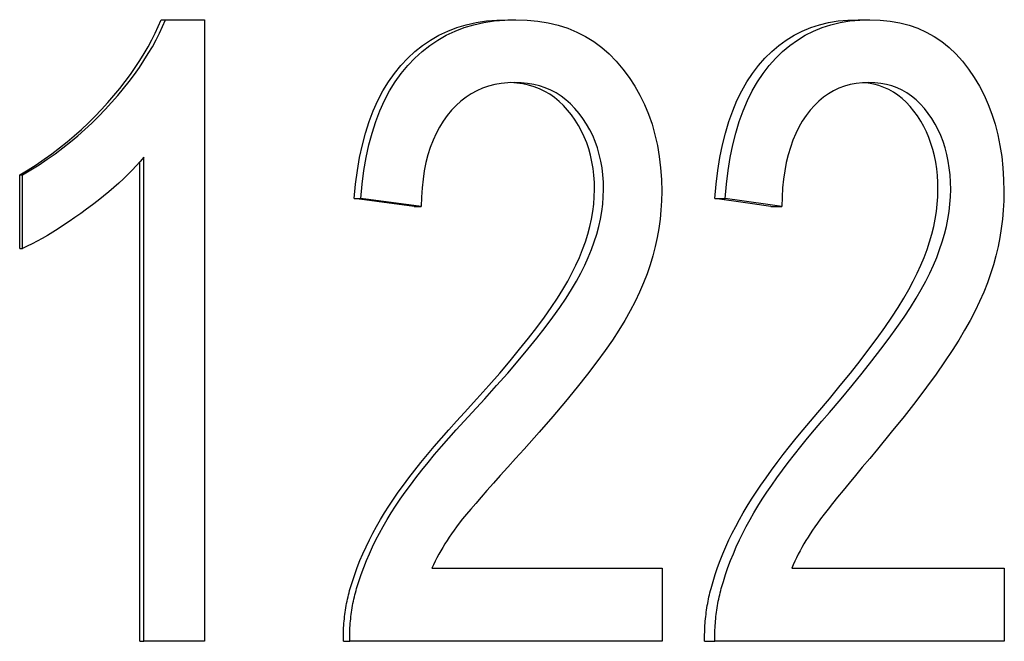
# Model space of a CAD drawing. Header units: millimetres. Extents: x 63 to 3785, y 29 to 352.
# Tile 13 of 17: x 432.56 to 436.6, y 256.61 to 259.16. Entities that reach past the tile are written whole.
import ezdxf

# ---------------------------------------------------------------- set-up
doc = ezdxf.new("R2010")
doc.units = ezdxf.units.MM
doc.layers.add('DETAIL', color=2, linetype='Continuous')

msp = doc.modelspace()

# ---------------------------------------------------------------- linework, layer by layer
at = {"layer": 'DETAIL'}
for p, q in [((433.1371, 259.1623), (433.1549, 259.1623)), ((433.1549, 259.1623), (433.3145, 259.1623)), ((433.3145, 259.1623), (433.3145, 256.6126)), ((434.56, 259.1623), (434.5932, 259.1623)), ((435.9969, 259.1623), (436.0456, 259.1623)), ((433.0662, 256.6126), (433.0662, 258.599)), ((433.0494, 256.6126), (433.0494, 258.5793)), ((432.5569, 258.5254), (432.5684, 258.5254)), ((432.5569, 258.2234), (432.5569, 258.5254)), ((432.5684, 258.2234), (432.5684, 258.5254)), ((433.9299, 258.4286), (433.9562, 258.4286)), ((435.4093, 258.4286), (435.4516, 258.4286)), ((434.1755, 258.3957), (434.2045, 258.3957)), ((435.6392, 258.3957), (435.6841, 258.3957)), ((432.5569, 258.2234), (432.5684, 258.2234)), ((434.2475, 256.9127), (435.1927, 256.9127)), ((435.1927, 256.9127), (435.1927, 256.6126)), ((435.7243, 256.9127), (436.5967, 256.9127)), ((436.5967, 256.9127), (436.5967, 256.6126)), ((433.0494, 256.6126), (433.0662, 256.6126)), ((433.3145, 256.6126), (433.0662, 256.6126)), ((433.885, 256.6126), (433.9109, 256.6126)), ((435.1927, 256.6126), (433.9109, 256.6126)), ((435.3671, 256.6126), (435.409, 256.6126)), ((436.5967, 256.6126), (435.409, 256.6126))]:
    msp.add_line(p, q, dxfattribs=at)
at = {"layer": 'DETAIL', "flags": 128}
for points in [[(432.5569, 258.5254), (432.5912, 258.5461), (432.6247, 258.5675), (432.6574, 258.5897), (432.6894, 258.6126), (432.7206, 258.6363), (432.7511, 258.6607), (432.7809, 258.6858), (432.8099, 258.7117), (432.8382, 258.7383), (432.8657, 258.7656), (432.8925, 258.7937), (432.9185, 258.8226), (432.9436, 258.8517), (432.9674, 258.8807), (432.9899, 258.9095), (433.0112, 258.9382), (433.0313, 258.9667), (433.0501, 258.9951), (433.0677, 259.0233), (433.0841, 259.0514), (433.0992, 259.0794), (433.113, 259.1072), (433.1257, 259.1348), (433.1371, 259.1623)], [(432.5684, 258.5254), (432.603, 258.5461), (432.6369, 258.5675), (432.67, 258.5897), (432.7023, 258.6126), (432.7339, 258.6363), (432.7647, 258.6607), (432.7948, 258.6858), (432.8241, 258.7117), (432.8527, 258.7383), (432.8805, 258.7656), (432.9076, 258.7937), (432.9339, 258.8226), (432.9592, 258.8517), (432.9833, 258.8807), (433.0061, 258.9095), (433.0276, 258.9382), (433.0479, 258.9667), (433.0669, 258.9951), (433.0847, 259.0233), (433.1012, 259.0514), (433.1165, 259.0794), (433.1306, 259.1072), (433.1433, 259.1348), (433.1549, 259.1623)], [(433.9299, 258.4286), (433.9352, 258.4871), (433.9425, 258.5432), (433.9517, 258.597), (433.9628, 258.6484), (433.9758, 258.6975), (433.9908, 258.7442), (434.0077, 258.7885), (434.0264, 258.8304), (434.0472, 258.87), (434.0698, 258.9072), (434.0943, 258.9421), (434.1207, 258.9745), (434.1489, 259.0045), (434.1786, 259.0319), (434.2099, 259.0567), (434.2427, 259.0789), (434.277, 259.0984), (434.3129, 259.1154), (434.3503, 259.1297), (434.3893, 259.1415), (434.4297, 259.1506), (434.4716, 259.1571), (434.5151, 259.161), (434.56, 259.1623)], [(433.9562, 258.4286), (433.9616, 258.4871), (433.969, 258.5432), (433.9782, 258.597), (433.9895, 258.6484), (434.0026, 258.6975), (434.0178, 258.7442), (434.0348, 258.7885), (434.0538, 258.8304), (434.0748, 258.87), (434.0976, 258.9072), (434.1224, 258.9421), (434.1492, 258.9745), (434.1776, 259.0045), (434.2077, 259.0319), (434.2393, 259.0567), (434.2724, 259.0789), (434.3071, 259.0984), (434.3434, 259.1154), (434.3812, 259.1297), (434.4206, 259.1415), (434.4614, 259.1506), (434.5038, 259.1571), (434.5477, 259.161), (434.5932, 259.1623)], [(434.5932, 259.1623), (434.6391, 259.1609), (434.6833, 259.1567), (434.7257, 259.1497), (434.7665, 259.1398), (434.8056, 259.1272), (434.843, 259.1117), (434.8787, 259.0935), (434.9127, 259.0724), (434.945, 259.0485), (434.9757, 259.0218), (435.0048, 258.9923), (435.0322, 258.96), (435.0576, 258.9256), (435.0808, 258.8899), (435.1018, 258.8527), (435.1205, 258.8143), (435.137, 258.7744), (435.1514, 258.7333), (435.1635, 258.6907), (435.1734, 258.6468), (435.1811, 258.6016), (435.1865, 258.5549), (435.1898, 258.507), (435.1909, 258.4576)], [(435.4093, 258.4286), (435.4143, 258.4871), (435.4211, 258.5432), (435.4297, 258.597), (435.4401, 258.6484), (435.4523, 258.6975), (435.4664, 258.7442), (435.4822, 258.7885), (435.4998, 258.8304), (435.5192, 258.87), (435.5404, 258.9072), (435.5634, 258.9421), (435.5881, 258.9745), (435.6144, 259.0045), (435.6422, 259.0319), (435.6714, 259.0567), (435.702, 259.0789), (435.734, 259.0984), (435.7675, 259.1154), (435.8023, 259.1297), (435.8385, 259.1415), (435.876, 259.1506), (435.915, 259.1571), (435.9553, 259.161), (435.9969, 259.1623)], [(435.4516, 258.4286), (435.4566, 258.4871), (435.4635, 258.5432), (435.4722, 258.597), (435.4828, 258.6484), (435.4951, 258.6975), (435.5093, 258.7442), (435.5253, 258.7885), (435.5431, 258.8304), (435.5628, 258.87), (435.5842, 258.9072), (435.6074, 258.9421), (435.6324, 258.9745), (435.659, 259.0045), (435.6871, 259.0319), (435.7166, 259.0567), (435.7475, 259.0789), (435.7799, 259.0984), (435.8137, 259.1154), (435.8489, 259.1297), (435.8854, 259.1415), (435.9234, 259.1506), (435.9628, 259.1571), (436.0035, 259.161), (436.0456, 259.1623)], [(436.0456, 259.1623), (436.088, 259.1609), (436.1289, 259.1567), (436.1681, 259.1497), (436.2057, 259.1398), (436.2417, 259.1272), (436.2761, 259.1117), (436.309, 259.0935), (436.3403, 259.0724), (436.37, 259.0485), (436.3981, 259.0218), (436.4248, 258.9923), (436.4499, 258.96), (436.4732, 258.9256), (436.4944, 258.8899), (436.5136, 258.8527), (436.5307, 258.8143), (436.5458, 258.7744), (436.5589, 258.7333), (436.57, 258.6907), (436.579, 258.6468), (436.586, 258.6016), (436.591, 258.5549), (436.594, 258.507), (436.595, 258.4576)], [(434.5876, 258.9048), (434.5595, 258.9039), (434.5322, 258.9011), (434.5059, 258.8964), (434.4805, 258.8898), (434.456, 258.8813), (434.4325, 258.871), (434.4099, 258.8587), (434.3882, 258.8446), (434.3675, 258.8286), (434.3477, 258.8107), (434.3289, 258.791), (434.311, 258.7693), (434.2943, 258.746), (434.279, 258.7213), (434.2651, 258.6951), (434.2527, 258.6676), (434.2417, 258.6386), (434.2321, 258.6081), (434.2239, 258.5763), (434.2171, 258.543), (434.2118, 258.5083), (434.2079, 258.4722), (434.2055, 258.4346), (434.2045, 258.3957)], [(434.9153, 258.4654), (434.9147, 258.4952), (434.9127, 258.5242), (434.9094, 258.5524), (434.9049, 258.5799), (434.899, 258.6066), (434.8918, 258.6325), (434.8833, 258.6576), (434.8735, 258.6819), (434.8624, 258.7055), (434.85, 258.7283), (434.8362, 258.7503), (434.8211, 258.7715), (434.8049, 258.7918), (434.7878, 258.8104), (434.7698, 258.8273), (434.751, 258.8426), (434.7315, 258.8562), (434.711, 258.8681), (434.6898, 258.8784), (434.6677, 258.8869), (434.6447, 258.8938), (434.621, 258.8991), (434.5963, 258.9026), (434.5709, 258.9045)], [(434.9523, 258.4654), (434.9516, 258.4959), (434.9495, 258.5257), (434.9461, 258.5546), (434.9412, 258.5827), (434.9349, 258.61), (434.9273, 258.6365), (434.9183, 258.6621), (434.9078, 258.6869), (434.896, 258.7109), (434.8828, 258.7341), (434.8681, 258.7565), (434.8521, 258.778), (434.8349, 258.7983), (434.8169, 258.8168), (434.7979, 258.8335), (434.7781, 258.8485), (434.7574, 258.8617), (434.7358, 258.8731), (434.7134, 258.8828), (434.69, 258.8907), (434.6657, 258.8969), (434.6406, 258.9013), (434.6146, 258.904), (434.5876, 258.9048)], [(436.0404, 258.9048), (436.0143, 258.9039), (435.9891, 258.9011), (435.9647, 258.8964), (435.9411, 258.8898), (435.9184, 258.8813), (435.8965, 258.871), (435.8755, 258.8587), (435.8554, 258.8446), (435.8361, 258.8286), (435.8177, 258.8107), (435.8001, 258.791), (435.7835, 258.7693), (435.7679, 258.746), (435.7537, 258.7213), (435.7407, 258.6951), (435.7291, 258.6676), (435.7188, 258.6386), (435.7099, 258.6081), (435.7022, 258.5763), (435.6959, 258.543), (435.691, 258.5083), (435.6873, 258.4722), (435.685, 258.4346), (435.6841, 258.3957)], [(436.3244, 258.4654), (436.3238, 258.4947), (436.3221, 258.5233), (436.3192, 258.5511), (436.3151, 258.5782), (436.3099, 258.6045), (436.3035, 258.6301), (436.2959, 258.6549), (436.2872, 258.679), (436.2773, 258.7023), (436.2662, 258.7248), (436.254, 258.7466), (436.2406, 258.7676), (436.226, 258.7878), (436.2107, 258.8065), (436.1946, 258.8235), (436.1777, 258.839), (436.1601, 258.8528), (436.1418, 258.8649), (436.1227, 258.8755), (436.1028, 258.8844), (436.0822, 258.8918), (436.0609, 258.8975), (436.0387, 258.9015), (436.0158, 258.904)], [(436.3766, 258.4654), (436.376, 258.4959), (436.3741, 258.5257), (436.3709, 258.5546), (436.3664, 258.5827), (436.3607, 258.61), (436.3537, 258.6365), (436.3454, 258.6621), (436.3358, 258.6869), (436.3249, 258.7109), (436.3128, 258.7341), (436.2993, 258.7565), (436.2845, 258.778), (436.2687, 258.7983), (436.2521, 258.8168), (436.2347, 258.8335), (436.2164, 258.8485), (436.1973, 258.8617), (436.1774, 258.8731), (436.1567, 258.8828), (436.1351, 258.8907), (436.1127, 258.8969), (436.0895, 258.9013), (436.0654, 258.904), (436.0404, 258.9048)], [(433.0662, 258.599), (433.051, 258.5812), (433.035, 258.5634), (433.0183, 258.5457), (433.0007, 258.5279), (432.9823, 258.5101), (432.9632, 258.4922), (432.9432, 258.4744), (432.9224, 258.4566), (432.9009, 258.4387), (432.8785, 258.4208), (432.8553, 258.4029), (432.8314, 258.385), (432.8072, 258.3675), (432.7834, 258.3507), (432.7601, 258.3346), (432.7371, 258.3193), (432.7146, 258.3047), (432.6925, 258.2909), (432.6708, 258.2778), (432.6495, 258.2654), (432.6286, 258.2538), (432.6081, 258.2429), (432.5881, 258.2328), (432.5684, 258.2234)], [(434.3822, 257.5516), (434.4332, 257.6074), (434.4812, 257.6612), (434.5264, 257.713), (434.5687, 257.7628), (434.6082, 257.8107), (434.6448, 257.8565), (434.6786, 257.9004), (434.7095, 257.9422), (434.7377, 257.9821), (434.763, 258.02), (434.7856, 258.0559), (434.8053, 258.0898), (434.8229, 258.1226), (434.839, 258.1551), (434.8535, 258.1873), (434.8665, 258.2193), (434.8779, 258.251), (434.8879, 258.2824), (434.8963, 258.3136), (434.9031, 258.3445), (434.9085, 258.3751), (434.9123, 258.4055), (434.9145, 258.4356), (434.9153, 258.4654)], [(434.4134, 257.5516), (434.465, 257.6074), (434.5135, 257.6612), (434.5592, 257.713), (434.602, 257.7628), (434.6419, 257.8107), (434.6789, 257.8565), (434.713, 257.9004), (434.7443, 257.9422), (434.7727, 257.9821), (434.7984, 258.02), (434.8211, 258.0559), (434.8411, 258.0898), (434.8589, 258.1226), (434.8752, 258.1551), (434.8898, 258.1873), (434.903, 258.2193), (434.9145, 258.251), (434.9246, 258.2824), (434.933, 258.3136), (434.94, 258.3445), (434.9454, 258.3751), (434.9492, 258.4055), (434.9515, 258.4356), (434.9523, 258.4654)], [(435.8319, 257.5516), (435.8793, 257.6074), (435.9239, 257.6612), (435.9658, 257.713), (436.0049, 257.7628), (436.0414, 257.8107), (436.0753, 257.8565), (436.1065, 257.9004), (436.135, 257.9422), (436.161, 257.9821), (436.1844, 258.02), (436.2051, 258.0559), (436.2233, 258.0898), (436.2395, 258.1226), (436.2543, 258.1551), (436.2676, 258.1873), (436.2796, 258.2193), (436.2901, 258.251), (436.2992, 258.2824), (436.3069, 258.3136), (436.3132, 258.3445), (436.3181, 258.3751), (436.3216, 258.4055), (436.3237, 258.4356), (436.3244, 258.4654)], [(435.8788, 257.5516), (435.9267, 257.6074), (435.9718, 257.6612), (436.0141, 257.713), (436.0537, 257.7628), (436.0906, 257.8107), (436.1248, 257.8565), (436.1563, 257.9004), (436.1852, 257.9422), (436.2115, 257.9821), (436.2351, 258.02), (436.2561, 258.0559), (436.2745, 258.0898), (436.2908, 258.1226), (436.3058, 258.1551), (436.3193, 258.1873), (436.3313, 258.2193), (436.342, 258.251), (436.3512, 258.2824), (436.359, 258.3136), (436.3653, 258.3445), (436.3703, 258.3751), (436.3738, 258.4055), (436.3759, 258.4356), (436.3766, 258.4654)], [(434.1755, 258.3957), (434.1653, 258.397), (434.1551, 258.3984), (434.1449, 258.3998), (434.1347, 258.4012), (434.1245, 258.4025), (434.1143, 258.4039), (434.104, 258.4053), (434.0938, 258.4066), (434.0836, 258.408), (434.0734, 258.4094), (434.0632, 258.4108), (434.0529, 258.4121), (434.0427, 258.4135), (434.0324, 258.4149), (434.0222, 258.4162), (434.012, 258.4176), (434.0017, 258.419), (433.9915, 258.4204), (433.9812, 258.4217), (433.971, 258.4231), (433.9607, 258.4245), (433.9504, 258.4258), (433.9402, 258.4272), (433.9299, 258.4286)], [(434.2045, 258.3957), (434.1942, 258.397), (434.1838, 258.3984), (434.1735, 258.3998), (434.1632, 258.4012), (434.1529, 258.4025), (434.1426, 258.4039), (434.1323, 258.4053), (434.1219, 258.4066), (434.1116, 258.408), (434.1013, 258.4094), (434.0909, 258.4108), (434.0806, 258.4121), (434.0702, 258.4135), (434.0599, 258.4149), (434.0495, 258.4162), (434.0392, 258.4176), (434.0288, 258.419), (434.0185, 258.4204), (434.0081, 258.4217), (433.9977, 258.4231), (433.9874, 258.4245), (433.977, 258.4258), (433.9666, 258.4272), (433.9562, 258.4286)], [(435.1909, 258.4576), (435.1902, 258.4195), (435.188, 258.3815), (435.1844, 258.3437), (435.1793, 258.3061), (435.1727, 258.2687), (435.1646, 258.2315), (435.1551, 258.1944), (435.1442, 258.1575), (435.1315, 258.1205), (435.1169, 258.083), (435.1004, 258.045), (435.0819, 258.0065), (435.0615, 257.9676), (435.0392, 257.9281), (435.0149, 257.8882), (434.9886, 257.8478), (434.9592, 257.8052), (434.9252, 257.7589), (434.8868, 257.7087), (434.8439, 257.6547), (434.7964, 257.5969), (434.7443, 257.5353), (434.6877, 257.4698), (434.6264, 257.4006)], [(435.6392, 258.3957), (435.6297, 258.397), (435.6202, 258.3984), (435.6107, 258.3998), (435.6011, 258.4012), (435.5916, 258.4025), (435.582, 258.4039), (435.5725, 258.4053), (435.5629, 258.4066), (435.5534, 258.408), (435.5438, 258.4094), (435.5342, 258.4108), (435.5246, 258.4121), (435.515, 258.4135), (435.5055, 258.4149), (435.4959, 258.4162), (435.4863, 258.4176), (435.4767, 258.419), (435.467, 258.4204), (435.4574, 258.4217), (435.4478, 258.4231), (435.4382, 258.4245), (435.4285, 258.4258), (435.4189, 258.4272), (435.4093, 258.4286)], [(435.6841, 258.3957), (435.6744, 258.397), (435.6648, 258.3984), (435.6552, 258.3998), (435.6455, 258.4012), (435.6359, 258.4025), (435.6262, 258.4039), (435.6166, 258.4053), (435.6069, 258.4066), (435.5973, 258.408), (435.5876, 258.4094), (435.5779, 258.4108), (435.5682, 258.4121), (435.5585, 258.4135), (435.5488, 258.4149), (435.5391, 258.4162), (435.5294, 258.4176), (435.5197, 258.419), (435.51, 258.4204), (435.5003, 258.4217), (435.4905, 258.4231), (435.4808, 258.4245), (435.4711, 258.4258), (435.4613, 258.4272), (435.4516, 258.4286)], [(436.595, 258.4576), (436.5944, 258.4195), (436.5924, 258.3815), (436.589, 258.3437), (436.5844, 258.3061), (436.5784, 258.2687), (436.571, 258.2315), (436.5623, 258.1944), (436.5523, 258.1575), (436.5407, 258.1205), (436.5274, 258.083), (436.5123, 258.045), (436.4954, 258.0065), (436.4768, 257.9676), (436.4563, 257.9281), (436.434, 257.8882), (436.41, 257.8478), (436.383, 257.8052), (436.3518, 257.7589), (436.3165, 257.7087), (436.277, 257.6547), (436.2332, 257.5969), (436.1852, 257.5353), (436.1329, 257.4698), (436.0763, 257.4006)], [(433.9131, 256.8295), (433.9219, 256.8581), (433.9315, 256.8867), (433.9419, 256.9152), (433.9531, 256.9436), (433.9651, 256.9719), (433.9779, 257.0001), (433.9916, 257.0282), (434.006, 257.0562), (434.0212, 257.0841), (434.0372, 257.1119), (434.0539, 257.1397), (434.0715, 257.1673), (434.0902, 257.1953), (434.1101, 257.224), (434.1314, 257.2534), (434.154, 257.2836), (434.178, 257.3145), (434.2032, 257.3461), (434.2298, 257.3785), (434.2577, 257.4117), (434.2869, 257.4455), (434.3174, 257.4801), (434.3491, 257.5155), (434.3822, 257.5516)], [(433.9392, 256.8295), (433.9481, 256.8581), (433.9579, 256.8867), (433.9684, 256.9152), (433.9797, 256.9436), (433.9919, 256.9719), (434.0048, 257.0001), (434.0186, 257.0282), (434.0331, 257.0562), (434.0485, 257.0841), (434.0647, 257.1119), (434.0816, 257.1397), (434.0994, 257.1673), (434.1182, 257.1953), (434.1384, 257.224), (434.1599, 257.2534), (434.1828, 257.2836), (434.207, 257.3145), (434.2325, 257.3461), (434.2594, 257.3785), (434.2876, 257.4117), (434.3171, 257.4455), (434.3479, 257.4801), (434.38, 257.5155), (434.4134, 257.5516)], [(435.3935, 256.8295), (435.4017, 256.8581), (435.4108, 256.8867), (435.4205, 256.9152), (435.4311, 256.9436), (435.4423, 256.9719), (435.4544, 257.0001), (435.4671, 257.0282), (435.4806, 257.0562), (435.4949, 257.0841), (435.5099, 257.1119), (435.5256, 257.1397), (435.542, 257.1673), (435.5595, 257.1953), (435.5782, 257.224), (435.5981, 257.2534), (435.6192, 257.2836), (435.6416, 257.3145), (435.6652, 257.3461), (435.69, 257.3785), (435.716, 257.4117), (435.7432, 257.4455), (435.7716, 257.4801), (435.8012, 257.5155), (435.8319, 257.5516)], [(435.4356, 256.8295), (435.444, 256.8581), (435.4531, 256.8867), (435.463, 256.9152), (435.4736, 256.9436), (435.485, 256.9719), (435.4972, 257.0001), (435.5101, 257.0282), (435.5237, 257.0562), (435.5381, 257.0841), (435.5533, 257.1119), (435.5692, 257.1397), (435.5858, 257.1673), (435.6035, 257.1953), (435.6223, 257.224), (435.6425, 257.2534), (435.6638, 257.2836), (435.6864, 257.3145), (435.7103, 257.3461), (435.7354, 257.3785), (435.7616, 257.4117), (435.7891, 257.4455), (435.8178, 257.4801), (435.8477, 257.5155), (435.8788, 257.5516)], [(434.6264, 257.4006), (434.5918, 257.3626), (434.5592, 257.3267), (434.5287, 257.2928), (434.5004, 257.2611), (434.4741, 257.2314), (434.4499, 257.2038), (434.4278, 257.1783), (434.4079, 257.1549), (434.39, 257.1336), (434.3743, 257.1144), (434.3607, 257.0972), (434.3492, 257.0821), (434.339, 257.0681), (434.3291, 257.054), (434.3195, 257.0399), (434.3102, 257.0259), (434.3012, 257.0118), (434.2926, 256.9977), (434.2843, 256.9835), (434.2763, 256.9694), (434.2686, 256.9552), (434.2612, 256.9411), (434.2542, 256.9269), (434.2475, 256.9127)], [(436.0763, 257.4006), (436.0443, 257.3626), (436.0141, 257.3267), (435.9859, 257.2928), (435.9596, 257.2611), (435.9352, 257.2314), (435.9127, 257.2038), (435.8922, 257.1783), (435.8736, 257.1549), (435.857, 257.1336), (435.8424, 257.1144), (435.8298, 257.0972), (435.8191, 257.0821), (435.8095, 257.0681), (435.8003, 257.054), (435.7914, 257.0399), (435.7827, 257.0259), (435.7744, 257.0118), (435.7663, 256.9977), (435.7585, 256.9835), (435.7511, 256.9694), (435.7439, 256.9552), (435.7371, 256.9411), (435.7305, 256.9269), (435.7243, 256.9127)], [(433.885, 256.6126), (433.8849, 256.622), (433.885, 256.6313), (433.8851, 256.6406), (433.8853, 256.6499), (433.8856, 256.6591), (433.8861, 256.6683), (433.8867, 256.6775), (433.8873, 256.6866), (433.8881, 256.6958), (433.889, 256.7049), (433.89, 256.7139), (433.8911, 256.723), (433.8923, 256.732), (433.8937, 256.741), (433.8951, 256.75), (433.8967, 256.7589), (433.8983, 256.7678), (433.9001, 256.7767), (433.902, 256.7856), (433.904, 256.7944), (433.9061, 256.8032), (433.9083, 256.812), (433.9106, 256.8207), (433.9131, 256.8295)], [(433.9109, 256.6126), (433.9108, 256.622), (433.9108, 256.6313), (433.9109, 256.6406), (433.9112, 256.6499), (433.9115, 256.6591), (433.912, 256.6683), (433.9125, 256.6775), (433.9132, 256.6866), (433.914, 256.6958), (433.9149, 256.7049), (433.9159, 256.7139), (433.917, 256.723), (433.9183, 256.732), (433.9196, 256.741), (433.9211, 256.75), (433.9227, 256.7589), (433.9243, 256.7678), (433.9261, 256.7767), (433.928, 256.7856), (433.9301, 256.7944), (433.9322, 256.8032), (433.9344, 256.812), (433.9368, 256.8207), (433.9392, 256.8295)], [(435.3671, 256.6126), (435.367, 256.622), (435.367, 256.6313), (435.3671, 256.6406), (435.3674, 256.6499), (435.3677, 256.6591), (435.3681, 256.6683), (435.3686, 256.6775), (435.3693, 256.6866), (435.37, 256.6958), (435.3708, 256.7049), (435.3718, 256.7139), (435.3728, 256.723), (435.374, 256.732), (435.3752, 256.741), (435.3766, 256.75), (435.378, 256.7589), (435.3796, 256.7678), (435.3813, 256.7767), (435.383, 256.7856), (435.3849, 256.7944), (435.3869, 256.8032), (435.389, 256.812), (435.3912, 256.8207), (435.3935, 256.8295)], [(435.409, 256.6126), (435.4089, 256.622), (435.4089, 256.6313), (435.409, 256.6406), (435.4092, 256.6499), (435.4096, 256.6591), (435.41, 256.6683), (435.4105, 256.6775), (435.4112, 256.6866), (435.4119, 256.6958), (435.4128, 256.7049), (435.4137, 256.7139), (435.4148, 256.723), (435.4159, 256.732), (435.4172, 256.741), (435.4186, 256.75), (435.42, 256.7589), (435.4216, 256.7678), (435.4233, 256.7767), (435.4251, 256.7856), (435.427, 256.7944), (435.429, 256.8032), (435.4311, 256.812), (435.4333, 256.8207), (435.4356, 256.8295)]]:
    msp.add_lwpolyline(points, dxfattribs=at)

doc.saveas('drawing.dxf')
